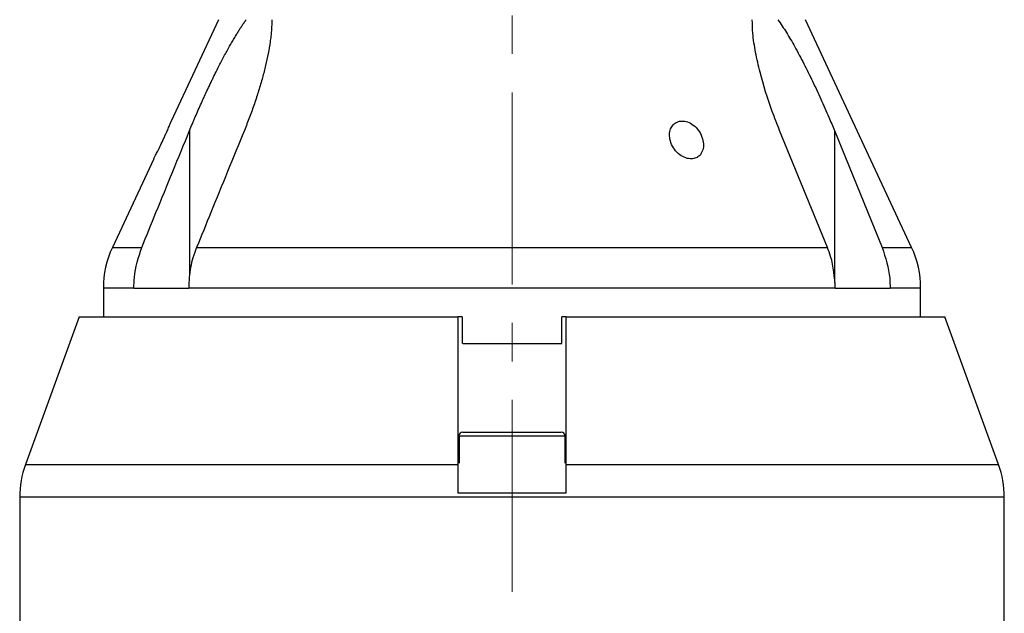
# Model space of a CAD drawing. Header units: inches. Extents: x 2.6 to 37.8, y 3.5 to 30.8.
# Tile 4 of 32: x 5.7 to 8.3, y 20.3 to 21.8. Entities that reach past the tile are written whole.
import ezdxf

# ---------------------------------------------------------------- set-up
doc = ezdxf.new("R2010")
doc.units = ezdxf.units.IN
doc.header["$MEASUREMENT"] = 0
doc.linetypes.add('CENTERX2', pattern=[0.8, 0.5, -0.1, 0.1, -0.1])

msp = doc.modelspace()

# ---------------------------------------------------------------- linework, layer by layer
at = {"color": 7, "linetype": 'CENTERX2', "lineweight": 18}
msp.add_line((7.0142, 23.2116), (7.0142, 11.3887), dxfattribs=at)
at = {"color": 7, "linetype": 'Continuous', "lineweight": 25}
for p, q in [((6.2515, 21.8007), (6.1282, 21.5363)), ((8.0533, 21.208), (7.7769, 21.8007)), ((7.8343, 21.208), (7.7101, 21.5122)), ((7.8526, 21.5122), (7.9768, 21.208)), ((6.0828, 21.4388), (5.9751, 21.208)), ((6.1941, 21.208), (7.8343, 21.208)), ((5.9517, 21.1023), (5.9517, 21.0277)), ((6.0311, 21.1023), (6.0311, 21.1021)), ((6.0311, 21.1021), (6.1736, 21.1021)), ((6.1736, 21.1021), (6.1736, 21.1023)), ((7.8548, 21.1023), (6.1736, 21.1023)), ((7.8548, 21.1023), (7.8548, 21.1021)), ((7.8548, 21.1021), (7.9973, 21.1021)), ((7.9973, 21.1021), (7.9973, 21.1023)), ((8.0767, 21.0277), (8.0767, 21.1023)), ((5.8892, 21.0277), (5.7493, 20.6433)), ((5.8892, 21.0277), (6.8737, 21.0277)), ((6.8843, 21.0277), (6.8737, 21.0277)), ((6.8843, 21.0277), (6.8843, 20.9577)), ((7.1441, 20.9577), (7.1441, 21.0277)), ((7.1547, 21.0277), (7.1441, 21.0277)), ((7.1547, 21.0277), (8.1392, 21.0277)), ((8.2791, 20.6433), (8.1392, 21.0277)), ((6.8866, 20.9577), (7.1441, 20.9577)), ((6.8764, 20.7174), (6.8764, 20.6466)), ((6.8862, 20.7272), (7.1421, 20.7272)), ((7.152, 20.6466), (7.152, 20.7174)), ((5.7342, 20.5578), (5.7342, 19.9757)), ((6.8737, 20.5697), (7.1547, 20.5697)), ((8.2942, 19.9757), (8.2942, 20.5578))]:
    msp.add_line(p, q, dxfattribs=at)
at = {"color": 8, "linetype": 'Continuous', "lineweight": 25}
for p, q in [((6.1758, 21.5122), (6.1758, 21.1344)), ((7.8526, 21.5122), (7.8526, 21.1171)), ((5.9751, 21.208), (6.0516, 21.208)), ((7.9768, 21.208), (8.0533, 21.208)), ((6.0311, 21.1023), (5.9517, 21.1023)), ((8.0767, 21.1023), (7.9973, 21.1023)), ((6.8764, 20.7174), (7.152, 20.7174)), ((5.7493, 20.6433), (6.8737, 20.6433)), ((7.1547, 20.6433), (8.2791, 20.6433)), ((8.2942, 20.5578), (5.7342, 20.5578))]:
    msp.add_line(p, q, dxfattribs=at)
at = {"color": 7, "linetype": 'Continuous', "lineweight": 25}
for centre, radius, start, end in [((6.2017, 21.1023), 0.25, 155, 180), ((7.8267, 21.1023), 0.25, 0, 25), ((6.8862, 20.7174), 0.00984, 90, 180), ((7.1421, 20.7174), 0.00984, 0, 90), ((5.9842, 20.5578), 0.25, 160, 180), ((8.0442, 20.5578), 0.25, 0, 20)]:
    msp.add_arc(centre, radius, start, end, dxfattribs=at)
for points, knots in [([(6.1758, 21.5122), (6.1782, 21.5181), (6.1819, 21.527), (6.1869, 21.539), (6.192, 21.5509), (6.1985, 21.5658), (6.2051, 21.5808), (6.2105, 21.5928), (6.216, 21.6048), (6.223, 21.6199), (6.2302, 21.635), (6.236, 21.6471), (6.2419, 21.6592), (6.2487, 21.6729), (6.2564, 21.688), (6.2611, 21.697), (6.2659, 21.706), (6.2707, 21.715), (6.2777, 21.7279), (6.2836, 21.7383), (6.288, 21.7461), (6.2926, 21.7538), (6.2978, 21.7625), (6.3036, 21.772), (6.3073, 21.7776), (6.3109, 21.7832), (6.3146, 21.7888), (6.3188, 21.7949), (6.3216, 21.7988), (6.3225, 21.8001), (6.323, 21.8007)], [0, 0, 0, 0, 0.060106, 0.090172, 0.120214, 0.180471, 0.240917, 0.271153, 0.301365, 0.361965, 0.423602, 0.454435, 0.48524, 0.54707, 0.59367, 0.640271, 0.640298, 0.686872, 0.733785, 0.775268, 0.796021, 0.816753, 0.858403, 0.889885, 0.921369, 0.921401, 0.952854, 0.984733, 0.992366, 1, 1, 1, 1]), ([(6.3894, 21.8007), (6.3895, 21.7961), (6.3896, 21.7867), (6.3887, 21.7722), (6.3873, 21.7575), (6.3847, 21.7379), (6.3803, 21.7127), (6.3736, 21.6817), (6.3654, 21.6493), (6.3557, 21.6159), (6.3445, 21.5815), (6.3321, 21.5469), (6.3229, 21.5237), (6.3183, 21.5122)], [0, 0, 0, 0, 0.055168, 0.110646, 0.162963, 0.215399, 0.320893, 0.428026, 0.535511, 0.650925, 0.766632, 0.88318, 1, 1, 1, 1]), ([(7.7101, 21.5122), (7.7035, 21.5288), (7.6836, 21.5795), (7.6625, 21.648), (7.6471, 21.7157), (7.6396, 21.7622), (7.6392, 21.7891), (7.6389, 21.8007)], [0, 0, 0, 0, 0.168406, 0.511707, 0.688879, 0.865781, 1, 1, 1, 1]), ([(7.7054, 21.8007), (7.713, 21.7897), (7.7283, 21.7673), (7.7506, 21.7284), (7.7732, 21.6861), (7.7958, 21.6404), (7.8175, 21.5939), (7.8365, 21.551), (7.8478, 21.5237), (7.8526, 21.5122)], [0, 0, 0, 0, 0.128193, 0.259018, 0.412654, 0.567428, 0.724938, 0.883155, 1, 1, 1, 1]), ([(6.1213, 21.5198), (6.1229, 21.5235), (6.126, 21.5308), (6.1283, 21.5365), (6.1283, 21.5364), (6.1283, 21.5363)], [0, 0, 0, 0, 0.385136, 0.77109, 1, 1, 1, 1]), ([(7.5055, 21.4516), (7.5078, 21.456), (7.5123, 21.4649), (7.5123, 21.4821), (7.5072, 21.5001), (7.4968, 21.5169), (7.4826, 21.5296), (7.4674, 21.5365), (7.4529, 21.5376), (7.4405, 21.5336), (7.4308, 21.5253), (7.4247, 21.5131), (7.4229, 21.4977), (7.4265, 21.4803), (7.4357, 21.4631), (7.4495, 21.4489), (7.4654, 21.4402), (7.4804, 21.4377), (7.493, 21.4403), (7.501, 21.4457), (7.5045, 21.4501), (7.5055, 21.4516)], [0, 0, 0, 0, 0.058086, 0.116032, 0.177513, 0.239196, 0.297183, 0.350077, 0.399071, 0.446394, 0.494255, 0.544546, 0.598701, 0.657253, 0.719001, 0.780385, 0.836896, 0.886848, 0.932753, 0.978622, 1, 1, 1, 1]), ([(6.0516, 21.208), (6.0639, 21.2382), (6.1053, 21.3396), (6.1467, 21.441), (6.1758, 21.5122)], [0, 0, 0, 0, 0.297906, 1, 1, 1, 1]), ([(6.0828, 21.4388), (6.0827, 21.4387), (6.0823, 21.4379), (6.0839, 21.441), (6.0874, 21.4477), (6.093, 21.4589), (6.1003, 21.4737), (6.1071, 21.4881), (6.1126, 21.5), (6.1171, 21.51), (6.1198, 21.5162), (6.1213, 21.5198)], [0, 0, 0, 0, 0.016838, 0.141117, 0.266169, 0.400676, 0.549564, 0.712223, 0.795672, 0.881686, 1, 1, 1, 1]), ([(6.3183, 21.5122), (6.2892, 21.441), (6.2478, 21.3396), (6.2064, 21.2382), (6.1941, 21.208)], [0, 0, 0, 0, 0.702094, 1, 1, 1, 1]), ([(6.0311, 21.1023), (6.0313, 21.1116), (6.0322, 21.1479), (6.0433, 21.1823), (6.0516, 21.208)], [0, 0, 0, 0, 0.254528, 1, 1, 1, 1]), ([(6.1941, 21.208), (6.1908, 21.199), (6.1815, 21.1741), (6.1747, 21.1382), (6.1739, 21.1115), (6.1736, 21.1023)], [0, 0, 0, 0, 0.266801, 0.746059, 1, 1, 1, 1]), ([(7.8548, 21.1023), (7.8527, 21.1303), (7.8499, 21.1669), (7.8373, 21.2002), (7.8343, 21.208)], [0, 0, 0, 0, 0.765937, 1, 1, 1, 1]), ([(7.9768, 21.208), (7.9852, 21.1816), (7.9963, 21.1472), (7.9971, 21.1108), (7.9973, 21.1023)], [0, 0, 0, 0, 0.765932, 1, 1, 1, 1]), ([(6.8737, 21.0277), (6.8737, 20.917), (6.8737, 20.7889), (6.8737, 20.6607), (6.8737, 20.6433)], [0, 0, 0, 0, 0.863729, 1, 1, 1, 1]), ([(7.1547, 20.6433), (7.1547, 20.6607), (7.1547, 20.7889), (7.1547, 20.917), (7.1547, 21.0277)], [0, 0, 0, 0, 0.136271, 1, 1, 1, 1]), ([(6.8737, 20.6433), (6.8737, 20.6365), (6.8737, 20.6127), (6.8737, 20.5876), (6.8737, 20.5697)], [0, 0, 0, 0, 0.2864967, 1, 1, 1, 1]), ([(7.1547, 20.5697), (7.1547, 20.5857), (7.1547, 20.6108), (7.1547, 20.6346), (7.1547, 20.6433)], [0, 0, 0, 0, 0.636833, 1, 1, 1, 1])]:
    msp.add_open_spline(points, degree=3, knots=knots, dxfattribs=at)

doc.saveas('drawing.dxf')
